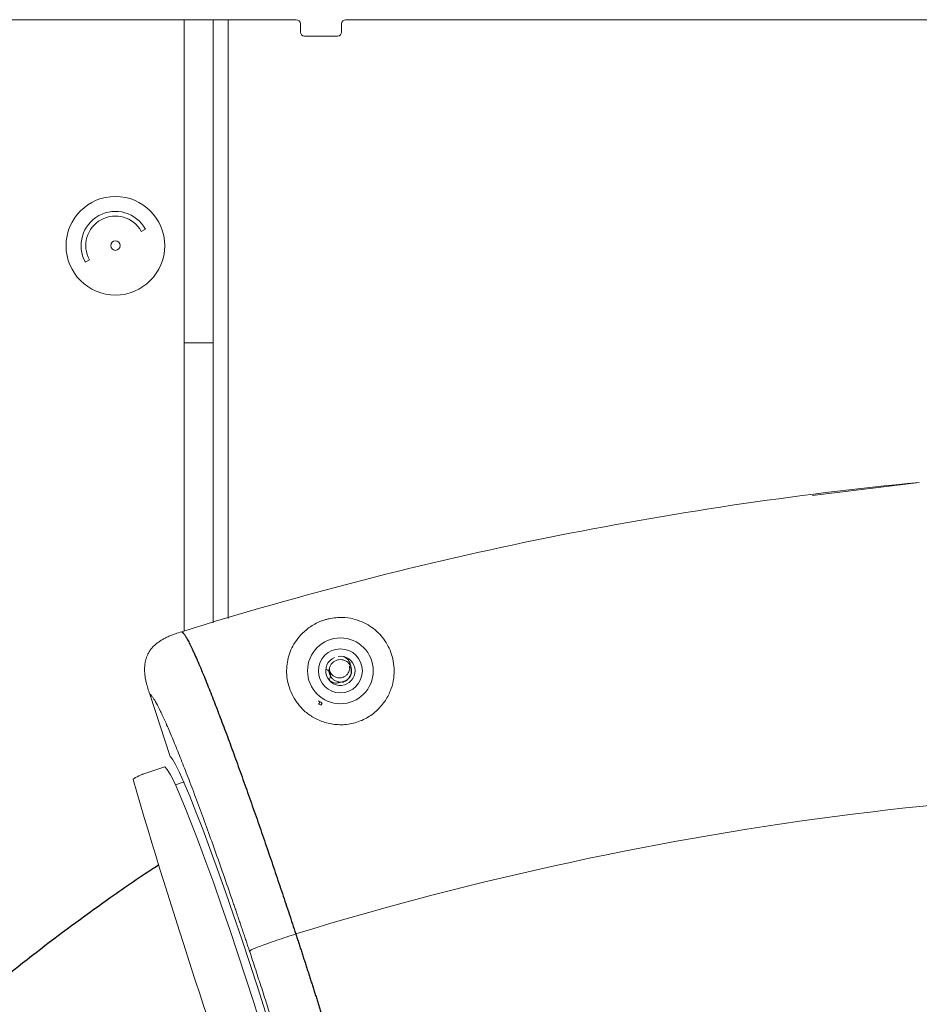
# Paper-space layout '_Left' of a CAD drawing. Header units: millimetres. Extents: x -634 to 605, y 5 to 2555.
# Tile 15 of 18: x -12 to 98, y 2302 to 2422. Entities that reach past the tile are written whole.
import ezdxf

# ---------------------------------------------------------------- set-up
doc = ezdxf.new("R2010")
doc.units = ezdxf.units.MM

psp = doc.layouts.new('_Left')

# ---------------------------------------------------------------- linework, layer by layer
at = {"color": 144, "linetype": 'Continuous', "lineweight": 18}
for p, q in [((22, 2421.75), (-22, 2421.75)), ((8.36, 2347.37), (8.36, 2421.75)), ((11.87, 2421.75), (11.87, 2348.37)), ((13.7, 2421.75), (13.7, 2348.89)), ((22.5, 2420.25), (22.5, 2421.25)), ((27.5, 2421.25), (27.5, 2420.25)), ((180, 2421.75), (28, 2421.75)), ((27, 2419.75), (23, 2419.75)), ((3.15, 2396), (3.66, 2396.28)), ((-3.66, 2392.25), (-3.15, 2392.53)), ((11.87, 2382.44), (8.36, 2382.44)), ((84.76, 2363.87), (97.76, 2365.46)), ((6.66, 2332.11), (4.17, 2339.7)), ((25.01, 2338.38), (25.13, 2338.6)), ((6.03, 2330.85), (3.44, 2330)), ((8.36, 2329.02), (7.29, 2328.67))]:
    psp.add_line(p, q, dxfattribs=at)
at = {"color": 144, "linetype": 'Continuous', "lineweight": 18, "flags": 128}
for points in [[(6.66, 2332.11), (6.94, 2331.8), (7.32, 2331.15), (7.8, 2330.17), (8.38, 2328.87), (9.05, 2327.27), (9.8, 2325.39), (10.62, 2323.26), (11.5, 2320.9), (12.43, 2318.35), (13.39, 2315.64), (14.37, 2312.81), (15.36, 2309.89), (16.34, 2306.93), (17.31, 2303.96), (18.24, 2301.02)], [(17.74, 2299.27), (16.83, 2302.17), (15.88, 2305.13), (14.9, 2308.1), (13.91, 2311.05), (12.92, 2313.93), (11.95, 2316.69), (11.01, 2319.3), (10.11, 2321.72), (9.27, 2323.92), (8.5, 2325.85), (7.81, 2327.51), (7.21, 2328.85), (6.7, 2329.86), (6.31, 2330.53), (6.03, 2330.85)]]:
    psp.add_lwpolyline(points, dxfattribs=at)
at = {"color": 144, "linetype": 'Continuous', "lineweight": 18}
for centre, radius in [((0, 2394.25), 6), ((0, 2394.26), 0.571), ((27.36, 2342.53), 4), ((27.36, 2342.53), 2.67)]:
    psp.add_circle(centre, radius, dxfattribs=at)
for centre, radius, start, end in [((22, 2421.25), 0.5, 360, 90), ((28, 2421.25), 0.5, 90, 180), ((23, 2420.25), 0.5, 180, 270), ((27, 2420.25), 0.5, 270, 360), ((0, 2394.26), 4.17, 28.8382, 208.8382), ((0, 2394.26), 3.6, 28.8382, 208.8382), ((27.36, 2342.53), 1.78, 113.1994, 98.1994), ((24.55, 2338.67), 0.254, 308.2173, 53.9735), ((709.98, 2535.12), 737.14, 196.21164, 200.20828), ((7.38, 2320.71), 10.11, 115.4155, 120.338), ((140, 1926.52), 401.74, 87.3166, 107.0909)]:
    psp.add_arc(centre, radius, start, end, dxfattribs=at)
for points, knots in [([(97.76, 2365.46), (82.55, 2363.99), (67.42, 2361.74), (37.47, 2355.67), (22.65, 2351.86), (8.07, 2347.29)], [0, 0, 0, 0, 0.5, 0.5, 1, 1, 1, 1]), ([(30, 2348.48), (30.34, 2348.34), (30.66, 2348.16), (31.25, 2347.78), (31.52, 2347.57), (32.29, 2346.87), (32.71, 2346.34), (33.22, 2345.44), (33.37, 2345.12), (33.62, 2344.44), (33.72, 2344.08), (33.86, 2343.34), (33.9, 2342.96), (33.9, 2342.16), (33.87, 2341.74), (33.71, 2340.9), (33.59, 2340.47), (33.33, 2339.83), (33.22, 2339.61), (33, 2339.19), (32.87, 2338.98), (32.44, 2338.37), (32.09, 2337.97), (31.5, 2337.44), (31.28, 2337.27), (30.83, 2336.96), (30.59, 2336.82), (30.09, 2336.56), (29.83, 2336.45), (29.3, 2336.26), (29.03, 2336.18), (28.47, 2336.06), (28.19, 2336.02), (27.63, 2335.97), (27.35, 2335.97), (26.52, 2336.01), (25.99, 2336.1), (24.98, 2336.4), (24.52, 2336.61), (23.67, 2337.1), (23.3, 2337.37), (22.64, 2337.97), (22.36, 2338.29), (21.86, 2338.97), (21.65, 2339.31), (21.31, 2340.01), (21.18, 2340.37), (20.97, 2341.08), (20.9, 2341.44), (20.82, 2342.14), (20.81, 2342.49), (20.85, 2343.17), (20.89, 2343.51), (21.03, 2344.18), (21.13, 2344.51), (21.38, 2345.16), (21.53, 2345.47), (21.89, 2346.09), (22.1, 2346.39), (22.6, 2346.98), (22.88, 2347.26), (23.39, 2347.68), (23.58, 2347.81), (23.97, 2348.07), (24.18, 2348.2), (24.53, 2348.37), (24.65, 2348.43), (24.9, 2348.53), (25.03, 2348.59), (25.29, 2348.68), (25.43, 2348.72), (25.7, 2348.8), (25.84, 2348.84), (26.25, 2348.93), (26.53, 2348.97), (27.06, 2349.02), (27.31, 2349.03), (28.05, 2349.01), (28.48, 2348.95), (29.28, 2348.76), (29.65, 2348.63), (30, 2348.48)], [0, 0, 0, 0, 0.03125, 0.03125, 0.0625, 0.0625, 0.125, 0.125, 0.15625, 0.15625, 0.1875, 0.1875, 0.21875, 0.21875, 0.25, 0.25, 0.28125, 0.28125, 0.296875, 0.296875, 0.3125, 0.3125, 0.34375, 0.34375, 0.359375, 0.359375, 0.375, 0.375, 0.390625, 0.390625, 0.40625, 0.40625, 0.421875, 0.421875, 0.4375, 0.4375, 0.46875, 0.46875, 0.5, 0.5, 0.53125, 0.53125, 0.5625, 0.5625, 0.59375, 0.59375, 0.625, 0.625, 0.65625, 0.65625, 0.6875, 0.6875, 0.71875, 0.71875, 0.75, 0.75, 0.78125, 0.78125, 0.8125, 0.8125, 0.84375, 0.84375, 0.859375, 0.859375, 0.875, 0.875, 0.882812, 0.882812, 0.890625, 0.890625, 0.898437, 0.898437, 0.90625, 0.90625, 0.921875, 0.921875, 0.9375, 0.9375, 0.96875, 0.96875, 1, 1, 1, 1]), ([(8.07, 2347.29), (7.81, 2347.21), (7.36, 2347.07), (6.76, 2346.84), (6.28, 2346.64), (5.86, 2346.42), (5.61, 2346.27), (5.49, 2346.19)], [0, 0, 0, 0, 0.29022, 0.499614, 0.682177, 0.84923, 1, 1, 1, 1]), ([(4.68, 2345.56), (4.63, 2345.5), (4.53, 2345.4), (4.38, 2345.24), (4.25, 2345.07), (4.18, 2344.96), (4.14, 2344.9)], [0, 0, 0, 0, 0.258406, 0.510931, 0.75796, 1, 1, 1, 1]), ([(5.49, 2346.19), (5.43, 2346.15), (5.31, 2346.08), (5.14, 2345.95), (4.97, 2345.82), (4.82, 2345.69), (4.73, 2345.6), (4.68, 2345.56)], [0, 0, 0, 0, 0.212524, 0.418829, 0.618836, 0.812539, 1, 1, 1, 1]), ([(3.82, 2344.29), (3.8, 2344.23), (3.76, 2344.13), (3.71, 2343.97), (3.67, 2343.8), (3.63, 2343.63), (3.61, 2343.52), (3.6, 2343.46)], [0, 0, 0, 0, 0.196194, 0.39407, 0.59388, 0.795814, 1, 1, 1, 1]), ([(4.14, 2344.9), (4.11, 2344.85), (4.05, 2344.75), (3.96, 2344.6), (3.89, 2344.45), (3.84, 2344.34), (3.82, 2344.29)], [0, 0, 0, 0, 0.25134, 0.501399, 0.750762, 1, 1, 1, 1]), ([(3.6, 2343.46), (3.59, 2343.4), (3.57, 2343.26), (3.56, 2343.06), (3.55, 2342.85), (3.54, 2342.64), (3.55, 2342.5), (3.55, 2342.43)], [0, 0, 0, 0, 0.192344, 0.388574, 0.588666, 0.792527, 1, 1, 1, 1]), ([(28.65, 2342.96), (28.61, 2343.09), (28.55, 2343.21), (28.41, 2343.42), (28.32, 2343.51), (28.12, 2343.67), (28.01, 2343.74), (27.77, 2343.84), (27.64, 2343.87), (27.39, 2343.9), (27.26, 2343.9), (27.01, 2343.86), (26.88, 2343.82), (26.65, 2343.71), (26.54, 2343.63), (26.35, 2343.46), (26.27, 2343.37), (26.13, 2343.15), (26.08, 2343.03), (26.01, 2342.78), (25.99, 2342.65), (26, 2342.4), (26.01, 2342.27), (26.09, 2342.02), (26.14, 2341.9), (26.28, 2341.68), (26.37, 2341.59), (26.56, 2341.42), (26.67, 2341.35), (26.9, 2341.24), (27.03, 2341.2), (27.29, 2341.16), (27.41, 2341.16), (27.54, 2341.18)], [0, 0, 0, 0, 0.0625, 0.0625, 0.125, 0.125, 0.1875, 0.1875, 0.25, 0.25, 0.3125, 0.3125, 0.375, 0.375, 0.4375, 0.4375, 0.5, 0.5, 0.5625, 0.5625, 0.625, 0.625, 0.6875, 0.6875, 0.75, 0.75, 0.8125, 0.8125, 0.875, 0.875, 0.9375, 0.9375, 1, 1, 1, 1]), ([(26.04, 2342.86), (26.04, 2342.73), (26.03, 2342.42), (26.31, 2342.05), (26.68, 2341.79), (27.02, 2341.68), (27.34, 2341.66), (27.6, 2341.71), (27.86, 2341.82), (28.12, 2342), (28.38, 2342.33), (28.53, 2342.73), (28.48, 2342.98), (28.46, 2343.09)], [0, 0, 0, 0, 0.116101, 0.293098, 0.393861, 0.468621, 0.522902, 0.577421, 0.607852, 0.67415, 0.758546, 0.893072, 1, 1, 1, 1]), ([(28.63, 2343.03), (28.61, 2343.18), (28.56, 2343.48), (28.29, 2343.88), (28.02, 2344.15), (27.81, 2344.24), (27.76, 2344.26)], [0, 0, 0, 0, 0.286658, 0.572639, 0.896359, 1, 1, 1, 1]), ([(3.55, 2342.43), (3.56, 2342.36), (3.57, 2342.21), (3.59, 2341.99), (3.62, 2341.76), (3.66, 2341.53), (3.71, 2341.29), (3.79, 2340.92), (3.94, 2340.38), (4.09, 2339.94), (4.17, 2339.7)], [0, 0, 0, 0, 0.077383, 0.157187, 0.239317, 0.323658, 0.410082, 0.498454, 0.728547, 1, 1, 1, 1]), ([(25.59, 2342.74), (25.66, 2342.72), (25.71, 2342.69), (25.82, 2342.62), (25.88, 2342.58), (26.01, 2342.44), (26.08, 2342.32), (26.16, 2342.05), (26.16, 2341.91), (26.1, 2341.65), (26.05, 2341.53), (25.96, 2341.43)], [0, 0, 0, 0, 0.125, 0.125, 0.25, 0.25, 0.5, 0.5, 0.75, 0.75, 1, 1, 1, 1]), ([(26.04, 2341.35), (26.18, 2341.26), (26.48, 2341.07), (27.03, 2341.01), (27.37, 2341.13), (27.54, 2341.18)], [0, 0, 0, 0, 0.3127595, 0.6731734, 1, 1, 1, 1]), ([(16.32, 2308.41), (16.25, 2308.6), (16.12, 2308.99), (15.93, 2309.57), (15.74, 2310.14), (15.54, 2310.72), (15.35, 2311.3), (15.16, 2311.87), (14.96, 2312.44), (14.77, 2313.01), (14.58, 2313.58), (14.38, 2314.15), (13.9, 2315.56), (13.13, 2317.79), (12.09, 2320.74), (11.07, 2323.56), (10.1, 2326.23), (9.17, 2328.71), (8.29, 2330.98), (7.48, 2333.03), (6.73, 2334.83), (6.06, 2336.37), (5.48, 2337.64), (4.98, 2338.62), (4.67, 2339.14), (4.49, 2339.39), (4.39, 2339.51), (4.31, 2339.6), (4.23, 2339.67), (4.19, 2339.69), (4.17, 2339.7)], [0, 0, 0, 0, 0.01174, 0.023467, 0.035183, 0.046893, 0.0586, 0.070308, 0.08202, 0.09374, 0.105471, 0.117217, 0.128982, 0.193472, 0.258216, 0.322669, 0.386848, 0.451692, 0.516282, 0.580616, 0.644967, 0.709589, 0.77422, 0.838655, 0.903087, 0.922526, 0.941922, 0.961288, 0.980642, 1, 1, 1, 1]), ([(25.13, 2338.6), (25.02, 2338.67), (24.9, 2338.74), (24.75, 2338.84), (24.7, 2338.88), (24.7, 2338.88)], [0, 0, 0, 0, 0.5, 0.5, 1, 1, 1, 1]), ([(24.71, 2338.47), (24.71, 2338.47), (24.75, 2338.46), (24.86, 2338.42), (24.93, 2338.4), (25.01, 2338.38)], [0, 0, 0, 0, 0.5, 0.5, 1, 1, 1, 1]), ([(3.44, 2330), (3.39, 2329.98), (3.35, 2329.97), (3.27, 2329.94), (3.24, 2329.93), (3.14, 2329.89), (3.08, 2329.86), (3.04, 2329.84)], [0, 0, 0, 0, 0.25, 0.25, 0.5, 0.5, 1, 1, 1, 1]), ([(21.93, 2310.52), (21.55, 2310.4), (21.17, 2310.27), (20.39, 2310.01), (20, 2309.88), (19.24, 2309.62), (18.88, 2309.49), (18.21, 2309.26), (17.91, 2309.15), (17.4, 2308.95), (17.18, 2308.87), (16.83, 2308.72), (16.69, 2308.66), (16.49, 2308.56), (16.43, 2308.52), (16.35, 2308.45), (16.33, 2308.43), (16.32, 2308.41)], [0, 0, 0, 0, 0.125, 0.125, 0.25, 0.25, 0.375, 0.375, 0.5, 0.5, 0.625, 0.625, 0.75, 0.75, 0.875, 0.875, 1, 1, 1, 1]), ([(26.03, 2273.24), (26.04, 2273.26), (26.05, 2273.28), (26.07, 2273.32), (26.08, 2273.38), (26.09, 2273.45), (26.1, 2273.52), (26.11, 2273.61), (26.11, 2273.7), (26.11, 2273.8), (26.09, 2274.11), (26.03, 2274.73), (25.82, 2275.93), (25.5, 2277.44), (25.07, 2279.25), (24.54, 2281.33), (23.91, 2283.67), (23.19, 2286.25), (22.39, 2289.04), (21.51, 2292.01), (20.57, 2295.12), (19.56, 2298.35), (18.74, 2300.93), (18.15, 2302.8), (17.79, 2303.92), (17.42, 2305.04), (17.06, 2306.16), (16.69, 2307.28), (16.44, 2308.03), (16.32, 2308.41)], [0, 0, 0, 0, 0.010893, 0.021781, 0.032665, 0.043549, 0.054437, 0.065332, 0.076236, 0.087154, 0.098087, 0.162666, 0.227216, 0.291551, 0.355913, 0.420263, 0.484624, 0.549073, 0.613706, 0.677863, 0.742109, 0.806653, 0.871236, 0.892737, 0.914189, 0.935617, 0.957045, 0.978498, 1, 1, 1, 1])]:
    psp.add_open_spline(points, degree=3, knots=knots, dxfattribs=at)
at = {"color": 7, "linetype": 'Continuous', "lineweight": 25}
for points, knots in [([(8.07, 2347.29), (8.08, 2347.28), (8.11, 2347.27), (8.15, 2347.24), (8.2, 2347.19), (8.26, 2347.13), (8.32, 2347.05), (8.39, 2346.95), (8.48, 2346.82), (8.57, 2346.67), (8.67, 2346.5), (8.79, 2346.29), (8.91, 2346.05), (9.05, 2345.77), (9.21, 2345.46), (9.38, 2345.1), (9.74, 2344.32), (10.32, 2343), (11.15, 2340.97), (11.95, 2338.93), (12.63, 2337.18), (13.17, 2335.74), (13.61, 2334.57), (14.05, 2333.37), (14.49, 2332.15), (14.94, 2330.91), (15.4, 2329.64), (15.85, 2328.37), (16.31, 2327.08), (16.76, 2325.79), (17.22, 2324.49), (17.67, 2323.18), (18.12, 2321.88), (18.56, 2320.58), (19, 2319.29), (19.44, 2318), (19.87, 2316.72), (20.3, 2315.45), (20.72, 2314.2), (21.13, 2312.96), (21.53, 2311.74), (21.8, 2310.93), (21.93, 2310.52)], [0, 0, 0, 0, 0.010491, 0.021667, 0.033528, 0.046073, 0.059304, 0.073219, 0.087819, 0.103103, 0.119072, 0.135726, 0.153065, 0.171088, 0.189797, 0.209189, 0.229267, 0.306615, 0.375185, 0.434974, 0.485981, 0.51411, 0.541874, 0.569272, 0.596305, 0.622973, 0.649276, 0.675213, 0.700785, 0.725992, 0.750833, 0.77531, 0.799421, 0.823167, 0.846548, 0.869565, 0.892216, 0.914502, 0.936424, 0.957981, 0.979173, 1, 1, 1, 1]), ([(27.54, 2341.18), (27.64, 2341.19), (27.74, 2341.22), (27.93, 2341.29), (28.03, 2341.34), (28.28, 2341.51), (28.43, 2341.66), (28.59, 2341.93), (28.63, 2342.02), (28.69, 2342.22), (28.71, 2342.32), (28.73, 2342.53), (28.72, 2342.63), (28.69, 2342.83), (28.67, 2342.93), (28.63, 2343.03)], [0, 0, 0, 0, 0.125, 0.125, 0.25, 0.25, 0.5, 0.5, 0.625, 0.625, 0.75, 0.75, 0.875, 0.875, 1, 1, 1, 1]), ([(5.29, 2318.91), (5.09, 2318.78), (2.96, 2317.42), (-2.07, 2313.93), (-9.77, 2308.24), (-18.45, 2301.2), (-27.27, 2293.51), (-36.41, 2285.07), (-46.04, 2275.84), (-56.06, 2265.99), (-66.51, 2255.55), (-77.3, 2244.59), (-88.54, 2233), (-100.15, 2220.87), (-114.07, 2206.14), (-130.25, 2188.74), (-148.58, 2168.66), (-167.01, 2148.12), (-185.35, 2127.3), (-203.48, 2106.38), (-220.73, 2086.14), (-237.38, 2066.27), (-253.77, 2046.42), (-270.74, 2025.5), (-288.27, 2003.52), (-306.31, 1980.45), (-324.81, 1956.35), (-344.37, 1930.28), (-364.95, 1902.16), (-386.47, 1871.91), (-408.19, 1840.38), (-430, 1807.61), (-449.6, 1777), (-466.99, 1748.85), (-482.17, 1723.41), (-497.13, 1697.42), (-511.79, 1670.9), (-526.08, 1643.87), (-539.93, 1616.37), (-553.19, 1588.51), (-565.21, 1561.65), (-575.87, 1536.2), (-585.16, 1512.48), (-593.51, 1489.54), (-600.95, 1467.38), (-607.48, 1446.13), (-613.15, 1425.78), (-618.02, 1406.35), (-622.15, 1387.69), (-625.62, 1369.71), (-628.44, 1352.42), (-630.66, 1335.82), (-632.31, 1320.01), (-633.43, 1305), (-634.08, 1290.85), (-634.3, 1277.54), (-634.16, 1265.07), (-633.7, 1253.27), (-632.96, 1242.04), (-631.92, 1230.85), (-630.51, 1219.24), (-628.6, 1206.82), (-626.09, 1193.62), (-623.07, 1180.53), (-619.57, 1167.64), (-615.63, 1155.04), (-610.97, 1142.02), (-605.51, 1128.64), (-599.23, 1114.95), (-592.25, 1101.28), (-584.6, 1087.66), (-576.33, 1074.12), (-567.27, 1060.43), (-557.44, 1046.62), (-546.96, 1032.85), (-536.08, 1019.42), (-525.12, 1006.6), (-513.42, 993.55), (-501.06, 980.41), (-488.16, 967.27), (-475.78, 955.12), (-464, 943.92), (-453.83, 934.48), (-445.22, 926.62), (-438.07, 920.18), (-431.3, 914.14), (-424.88, 908.46), (-418.87, 903.17), (-413.27, 898.28), (-408.57, 894.19), (-404.85, 890.98), (-402.11, 888.61), (-399.92, 886.73), (-398.31, 885.34), (-396.9, 884.13), (-395.32, 882.78), (-393.16, 880.94), (-390.42, 878.61), (-386.61, 875.37), (-381.57, 871.11), (-375.17, 865.75), (-367.84, 859.66), (-359.65, 852.91), (-350.91, 845.79), (-340.38, 837.3), (-328.41, 827.81), (-315.14, 817.46), (-302.92, 808.1), (-291.72, 799.65), (-281.48, 792.05), (-271.57, 784.78), (-261.98, 777.84), (-252.7, 771.19), (-243.77, 764.86), (-235.34, 758.94), (-227.3, 753.31), (-219.8, 748.08), (-212.84, 743.24), (-206.68, 738.95), (-201.83, 735.55), (-197.89, 732.78), (-194.46, 730.36), (-190.63, 727.65), (-186.3, 724.55), (-181.76, 721.26), (-177.28, 717.97), (-173.16, 714.89), (-169.59, 712.17), (-166.63, 709.89), (-164.49, 708.21), (-162.74, 706.82), (-160.85, 705.31), (-158.49, 703.38), (-155.6, 700.99), (-152.26, 698.14), (-148.78, 695.09), (-145.34, 691.95), (-141.99, 688.79), (-138.77, 685.63), (-135.68, 682.48), (-132.72, 679.33), (-129.97, 676.27), (-127.52, 673.44), (-125.57, 671.12), (-124.08, 669.29), (-122.94, 667.85), (-121.83, 666.44), (-120.58, 664.81), (-118.76, 662.4), (-116.44, 659.2), (-113.74, 655.3), (-111.09, 651.28), (-108.53, 647.22), (-106.07, 643.14), (-102.83, 637.53), (-98.94, 630.34), (-94.49, 621.45), (-90.27, 612.42), (-86.17, 603.07), (-81.87, 592.67), (-77.34, 581.03), (-72.56, 568.01), (-67.67, 554), (-62.66, 538.94), (-57.52, 522.85), (-52.3, 505.89), (-47.05, 488.29), (-41.81, 470.26), (-36.58, 451.9), (-33.11, 439.44), (-31.37, 433.21)], [0, 0, 0, 0, 0.000295, 0.003052, 0.007402, 0.011872, 0.01656, 0.021563, 0.026927, 0.032721, 0.038604, 0.044848, 0.051403, 0.058222, 0.065263, 0.07606, 0.087129, 0.098358, 0.109646, 0.120904, 0.132054, 0.142011, 0.152453, 0.163378, 0.17478, 0.186651, 0.198982, 0.211758, 0.226308, 0.241351, 0.25686, 0.272797, 0.289125, 0.300936, 0.312905, 0.325016, 0.33725, 0.349588, 0.36201, 0.374498, 0.386904, 0.397595, 0.407859, 0.417703, 0.42713, 0.436151, 0.444622, 0.452717, 0.460447, 0.467821, 0.474974, 0.481779, 0.488246, 0.494385, 0.500204, 0.505618, 0.510738, 0.515572, 0.520189, 0.524664, 0.529513, 0.534737, 0.540341, 0.54633, 0.551622, 0.557197, 0.563064, 0.569225, 0.575675, 0.582418, 0.58903, 0.595902, 0.603029, 0.610405, 0.618017, 0.625639, 0.632992, 0.640065, 0.648542, 0.656542, 0.664054, 0.671074, 0.6776, 0.681962, 0.686077, 0.689949, 0.693583, 0.696989, 0.70018, 0.703048, 0.704887, 0.706409, 0.707623, 0.708536, 0.70909, 0.709959, 0.71115, 0.712656, 0.714467, 0.717424, 0.720901, 0.724863, 0.729266, 0.734026, 0.738736, 0.74586, 0.752664, 0.759167, 0.76449, 0.769627, 0.774591, 0.7794, 0.78407, 0.788617, 0.792996, 0.79703, 0.801158, 0.804906, 0.808301, 0.81136, 0.813132, 0.815098, 0.817382, 0.819992, 0.823012, 0.825981, 0.828749, 0.831251, 0.833371, 0.834731, 0.835913, 0.837319, 0.838998, 0.841356, 0.844108, 0.847056, 0.850017, 0.852995, 0.85599, 0.858876, 0.861781, 0.864654, 0.867203, 0.869373, 0.870809, 0.872004, 0.8731, 0.874478, 0.876164, 0.879231, 0.882462, 0.885634, 0.888745, 0.891795, 0.894783, 0.900971, 0.906854, 0.912439, 0.918044, 0.923785, 0.930492, 0.937416, 0.944581, 0.952017, 0.959751, 0.96772, 0.975742, 0.983804, 0.991895, 1, 1, 1, 1]), ([(21.93, 2310.52), (21.99, 2310.34), (22.11, 2309.96), (22.3, 2309.4), (22.48, 2308.85), (22.66, 2308.29), (22.84, 2307.73), (23.02, 2307.17), (23.2, 2306.62), (23.38, 2306.06), (23.56, 2305.51), (23.74, 2304.95), (23.91, 2304.4), (24.09, 2303.85), (24.26, 2303.3), (24.44, 2302.76), (24.61, 2302.21), (24.78, 2301.67), (24.95, 2301.13), (25.12, 2300.59), (25.29, 2300.05), (25.46, 2299.51), (25.63, 2298.98), (25.79, 2298.45), (25.96, 2297.92), (26.12, 2297.4), (26.28, 2296.88), (26.44, 2296.36), (26.6, 2295.84), (26.76, 2295.32), (26.92, 2294.81), (27.07, 2294.31), (27.23, 2293.8), (27.38, 2293.3), (27.53, 2292.8), (27.68, 2292.31), (27.83, 2291.82), (27.98, 2291.33), (28.12, 2290.85), (28.27, 2290.37), (28.41, 2289.9), (28.55, 2289.43), (28.69, 2288.96), (28.83, 2288.5), (28.96, 2288.04), (29.09, 2287.58), (29.23, 2287.13), (29.36, 2286.69), (29.49, 2286.25), (29.61, 2285.81), (29.74, 2285.38), (29.86, 2284.96), (29.98, 2284.53), (30.1, 2284.12), (30.22, 2283.7), (30.34, 2283.3), (30.45, 2282.9), (30.56, 2282.5), (30.67, 2282.11), (31.01, 2280.92), (31.53, 2279.01), (32.17, 2276.59), (32.7, 2274.43), (33.02, 2273.08), (33.18, 2272.29), (33.25, 2271.93), (33.32, 2271.58), (33.38, 2271.25), (33.43, 2270.94), (33.48, 2270.65), (33.51, 2270.38), (33.54, 2270.14), (33.55, 2269.93), (33.56, 2269.75), (33.55, 2269.59), (33.53, 2269.47), (33.51, 2269.42), (33.5, 2269.4)], [0, 0, 0, 0, 0.009134, 0.018258, 0.027373, 0.036477, 0.045571, 0.054655, 0.063729, 0.072793, 0.081846, 0.09089, 0.099924, 0.108948, 0.117962, 0.126966, 0.13596, 0.144944, 0.153918, 0.162881, 0.171835, 0.180779, 0.189713, 0.198637, 0.207551, 0.216455, 0.225349, 0.234234, 0.243108, 0.251972, 0.260826, 0.269671, 0.278505, 0.28733, 0.296144, 0.304949, 0.313743, 0.322528, 0.331303, 0.340068, 0.348823, 0.357568, 0.366303, 0.375029, 0.383744, 0.39245, 0.401145, 0.409831, 0.418507, 0.427173, 0.435829, 0.444475, 0.453112, 0.461738, 0.470355, 0.478962, 0.487559, 0.496146, 0.504723, 0.513291, 0.575219, 0.63857, 0.703346, 0.769547, 0.785202, 0.801203, 0.817549, 0.834241, 0.851277, 0.868659, 0.886386, 0.904459, 0.922876, 0.941639, 0.960748, 0.980201, 1, 1, 1, 1])]:
    psp.add_open_spline(points, degree=3, knots=knots, dxfattribs=at)
at = {"color": 144, "linetype": 'Continuous', "lineweight": 18}
psp.add_open_spline([(2.27, 2329.43), (2.19, 2329.39), (2.15, 2329.35), (2.15, 2329.32)], degree=3, dxfattribs=at)

doc.saveas('drawing.dxf')
